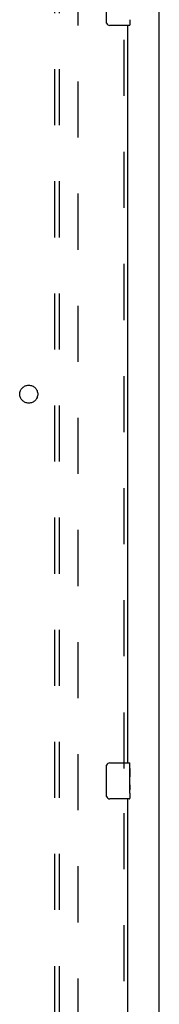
# Model space of a CAD drawing. Header units: inches. Extents: x 0 to 283, y 0 to 183.
# Tile 42 of 99: x 135.61 to 139.49, y 76.87 to 104.24. Entities that reach past the tile are written whole.
import ezdxf

# ---------------------------------------------------------------- set-up
doc = ezdxf.new("R2010")
doc.units = ezdxf.units.IN
doc.header["$LTSCALE"] = 15.583333
doc.header["$MEASUREMENT"] = 0
doc.linetypes.add('HIDDEN', pattern=[0.2, 0.1, -0.1])
doc.layers.get('0').update_dxf_attribs({"linetype": 'CONTINUOUS'})
for name, color, linetype in [('DEFAULT_2', 8, 'HIDDEN'), ('RIGHTHAND_DOOR_ASSEMBLY', 7, 'CONTINUOUS'), ('SUBPANEL', 7, 'CONTINUOUS')]:
    doc.layers.add(name, color=color, linetype=linetype)

msp = doc.modelspace()

# ---------------------------------------------------------------- linework, layer by layer
at = {"color": 7, "linetype": 'Continuous'}
msp.add_line((139.488, 49.954), (139.488, 133.704), dxfattribs=at)
at = {"layer": 'DEFAULT_2', "color": 8, "linetype": 'HIDDEN'}
msp.add_line((137.238, 57.329), (137.238, 130.329), dxfattribs=at)
at = {"layer": 'RIGHTHAND_DOOR_ASSEMBLY', "color": 7, "linetype": 'Continuous'}
for p, q in [((138.018, 104.179), (138.018, 104.979)), ((138.658, 104.079), (138.118, 104.079)), ((138.673, 104.239), (138.673, 104.094)), ((138.118, 83.579), (138.658, 83.579)), ((138.673, 83), (138.673, 83.564)), ((138.018, 82.679), (138.018, 83.479)), ((138.673, 83.425), (138.666, 83.425)), ((138.666, 83.425), (138.666, 83.194)), ((138.673, 83.257), (138.666, 83.257)), ((138.673, 83.194), (138.666, 83.194)), ((138.673, 82.964), (138.666, 82.964)), ((138.666, 82.964), (138.666, 82.827)), ((138.673, 83.158), (138.667, 83.158)), ((138.671, 83.026), (138.673, 83.026)), ((138.673, 82.74), (138.673, 82.997)), ((138.667, 82.796), (138.673, 82.796)), ((138.673, 82.739), (138.673, 82.594)), ((138.658, 82.579), (138.118, 82.579))]:
    msp.add_line(p, q, dxfattribs=at)
at = {"layer": 'RIGHTHAND_DOOR_ASSEMBLY', "color": 8, "linetype": 'HIDDEN'}
for p, q in [((138.509, 83.424), (138.509, 104.234)), ((138.509, 61.924), (138.509, 82.734))]:
    msp.add_line(p, q, dxfattribs=at)
at = {"layer": 'RIGHTHAND_DOOR_ASSEMBLY', "color": 3, "linetype": 'Continuous'}
for p, q in [((138.613, 83.579), (138.613, 104.079)), ((138.613, 62.079), (138.613, 82.579))]:
    msp.add_line(p, q, dxfattribs=at)
at = {"layer": 'RIGHTHAND_DOOR_ASSEMBLY', "color": 7, "linetype": 'Continuous'}
for points in [[(138.025, 104.143), (138.023, 104.148), (138.021, 104.154), (138.02, 104.16), (138.019, 104.166), (138.018, 104.172), (138.018, 104.179)], [(138.018, 83.479), (138.018, 83.485), (138.019, 83.491), (138.02, 83.497), (138.021, 83.503), (138.023, 83.509), (138.025, 83.515)], [(138.671, 83.024), (138.669, 83.058), (138.668, 83.07), (138.667, 83.082), (138.666, 83.095), (138.666, 83.108), (138.666, 83.121), (138.666, 83.134), (138.666, 83.146), (138.667, 83.159), (138.668, 83.171), (138.669, 83.183)], [(138.673, 82.997), (138.673, 83.005), (138.672, 83.014), (138.671, 83.024)], [(138.025, 82.643), (138.023, 82.648), (138.021, 82.654), (138.02, 82.66), (138.019, 82.666), (138.018, 82.672), (138.018, 82.679)], [(138.667, 82.791), (138.667, 82.799), (138.666, 82.809), (138.666, 82.818), (138.666, 82.827)], [(138.67, 82.766), (138.669, 82.774), (138.668, 82.782), (138.667, 82.791)], [(138.673, 82.739), (138.673, 82.743), (138.672, 82.748), (138.672, 82.753), (138.67, 82.766)]]:
    msp.add_lwpolyline(points, dxfattribs=at)
for centre, radius, start, end in [((138.118, 104.179), 0.1, 201.1999, 270), ((138.658, 104.094), 0.015, 270, 360), ((138.118, 83.479), 0.1, 90, 158.7946), ((138.658, 83.564), 0.015, 0, 90), ((138.118, 82.679), 0.1, 201.1999, 270), ((138.658, 82.594), 0.015, 270, 360)]:
    msp.add_arc(centre, radius, start, end, dxfattribs=at)
msp.add_ellipse((138.41, 83.163), major_axis=(0.263, 0), ratio=0.432808, start_param=0, end_param=0.179988, dxfattribs=at)
at = {"layer": 'SUBPANEL', "color": 8, "linetype": 'HIDDEN'}
for p, q in [((136.582, 127.797), (136.582, 59.86)), ((136.707, 127.797), (136.707, 59.86))]:
    msp.add_line(p, q, dxfattribs=at)
msp.add_circle((135.863, 93.829), 0.25, dxfattribs=at)

doc.saveas('drawing.dxf')
